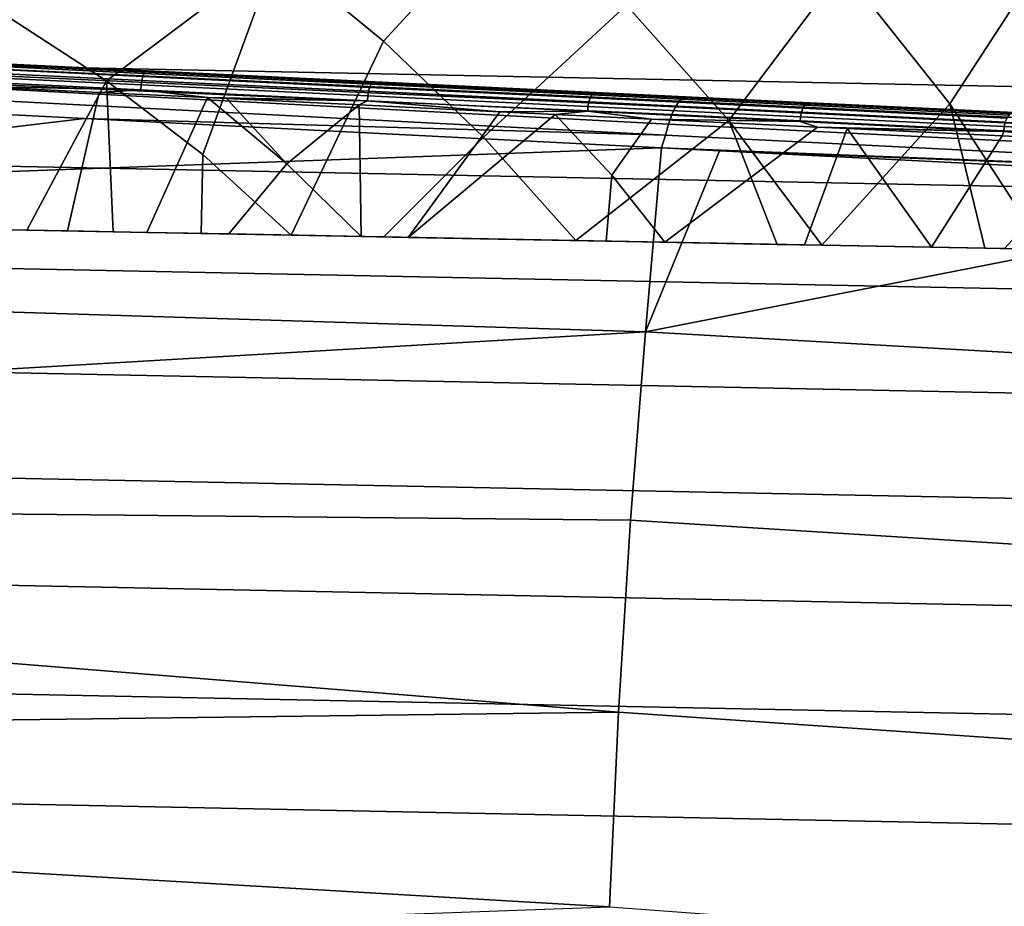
# Model space of a CAD drawing. Header units: metres. Extents: x -25 to 167, y -25 to 25.
# Tile 62 of 135: x 7 to 16, y 4 to 12. Entities that reach past the tile are written whole.
import ezdxf

# ---------------------------------------------------------------- set-up
doc = ezdxf.new("R2010")
doc.units = ezdxf.units.M
doc.layers.add('solid_12_061_372_XXX', color=7, linetype='CONTINUOUS')

msp = doc.modelspace()

# ---------------------------------------------------------------- linework, layer by layer
at = {"layer": 'solid_12_061_372_XXX'}
for points in [[(11.707645, 13.134874, 120.97818), (10.66779, 13.992574, 120.97818), (9.618866, 12.654177, 122.151543), (10.55477, 11.884763, 122.151543)], [(15.355755, 13.924633, 118.289413), (14.570979, 12.517309, 119.68869), (15.507109, 11.336933, 119.68869), (16.388779, 12.692618, 118.289413)], [(13.575526, 11.193703, 120.97818), (14.570979, 12.517309, 119.68869), (13.545226, 13.620694, 119.68869), (12.67879, 12.200089, 120.97818)], [(9.618866, 12.654177, 122.151543), (8.627075, 13.350069, 122.151543), (7.241869, 12.117675, 123.203033), (8.131719, 11.539406, 123.203033)], [(12.67879, 12.200089, 120.97818), (11.707645, 13.134874, 120.97818), (10.55477, 11.884763, 122.151543), (11.429351, 11.046298, 122.151543)], [(-20.713583, 13.083422, -100), (21.224592, 12.237609, -100), (21.699129, 11.375269, -100), (-21.224592, 12.237609, -100)], [(16.388779, 12.692618, 118.289413), (15.507109, 11.336933, 119.68869), (16.334383, 10.06587, 119.697227), (17.32321, 11.384246, 118.289413)], [(9.618866, 12.654177, 122.151543), (8.131719, 11.539406, 123.203033), (8.975612, 10.895923, 123.203033)], [(9.618866, 12.654177, 122.151543), (8.975612, 10.895923, 123.203033), (9.747934, 10.190577, 123.210999), (10.55477, 11.884763, 122.151543)], [(14.570979, 12.517309, 119.68869), (13.575526, 11.193703, 120.97818), (14.388552, 10.10271, 120.991341), (15.507109, 11.336933, 119.68869)], [(-21.224592, 12.237609, -100), (21.699129, 11.375269, -100), (22.13925, 10.492403, -100), (-21.699129, 11.375269, -100)], [(13.575526, 11.193703, 120.97818), (12.67879, 12.200089, 120.97818), (11.429351, 11.046298, 122.151543), (12.237459, 10.143437, 122.151642)], [(7.241869, 12.117675, 123.203033), (6.745276, 10.247436, 124.128967), (7.437753, 10.234323, 123.949364), (8.131719, 11.539406, 123.203033)], [(13.174607, 11.390024, 134.853149), (2.909087, 11.881982, 131.958405), (2.869931, 11.844745, 132.088211), (13.140606, 11.360772, 134.969559)], [(2.909087, 11.881982, 131.958405), (13.174607, 11.390024, 134.853149), (13.193874, 11.3995, 134.72908), (2.948355, 11.893289, 131.823868)], [(2.948355, 11.893289, 131.823868), (13.193874, 11.3995, 134.72908), (8.167921, 11.641728, 133.312805)], [(6.448345, 11.724811, 124.606659), (4.378307, 11.824553, 124.971581), (2.948355, 11.893289, 131.823868), (8.167921, 11.641728, 133.312805)], [(10.55477, 11.884763, 122.151543), (9.747934, 10.190577, 123.210999), (10.556949, 10.175258, 122.89769), (11.429351, 11.046298, 122.151543)], [(13.140606, 11.360772, 134.969559), (2.869931, 11.844745, 132.088211), (2.832262, 11.782886, 132.208725), (13.107486, 11.311846, 135.079437)], [(13.107486, 11.311846, 135.079437), (2.832262, 11.782886, 132.208725), (2.797405, 11.698577, 132.31572), (13.076164, 11.244598, 135.179733)], [(8.460857, 11.604708, 124.01017), (6.430151, 11.702551, 124.528519), (6.439068, 11.719394, 124.566139), (8.472581, 11.621414, 124.047073)], [(6.439068, 11.719394, 124.566139), (6.448345, 11.724811, 124.606659), (8.48512, 11.626675, 124.086739), (8.472581, 11.621414, 124.047073)], [(8.48512, 11.626675, 124.086739), (6.448345, 11.724811, 124.606659), (8.167921, 11.641728, 133.312805)], [(13.022307, 11.063039, 135.340836), (13.047507, 11.160891, 135.267685), (2.797405, 11.698577, 132.31572), (2.766584, 11.594784, 132.405411)], [(13.047507, 11.160891, 135.267685), (13.076164, 11.244598, 135.179733), (2.797405, 11.698577, 132.31572)], [(8.436656, 11.503061, 123.944916), (6.410911, 11.600666, 124.461998), (6.415493, 11.640744, 124.474304), (8.442156, 11.543096, 123.956985)], [(8.442156, 11.543096, 123.956985), (6.415493, 11.640744, 124.474304), (6.42208, 11.675625, 124.49707), (8.450441, 11.577894, 123.979324)], [(8.450441, 11.577894, 123.979324), (6.42208, 11.675625, 124.49707), (6.430151, 11.702551, 124.528519), (8.460857, 11.604708, 124.01017)], [(10.476924, 11.530709, 123.414803), (8.48512, 11.626675, 124.086739), (8.167921, 11.641728, 133.312805), (13.193874, 11.3995, 134.72908)], [(8.472581, 11.621414, 124.047073), (8.48512, 11.626675, 124.086739), (10.476924, 11.530709, 123.414803), (10.461295, 11.525599, 123.376228)], [(7.939166, 11.210356, 133.965836), (13.022307, 11.063039, 135.340836), (2.766584, 11.594784, 132.405411), (2.74097, 11.475149, 132.474701)], [(8.434377, 11.460958, 123.944069), (6.408695, 11.558558, 124.461128), (6.410911, 11.600666, 124.461998), (8.436656, 11.503061, 123.944916)], [(8.434377, 11.460958, 123.944069), (6.980337, 11.490253, 124.342346), (6.408695, 11.558558, 124.461128)], [(8.131719, 11.539406, 123.203033), (7.437753, 10.234323, 123.949364), (8.192272, 10.220035, 123.732704)], [(8.131719, 11.539406, 123.203033), (8.192272, 10.220035, 123.732704), (8.960326, 10.20549, 123.489594), (8.975612, 10.895923, 123.203033)], [(10.417774, 11.407612, 123.276634), (8.436656, 11.503061, 123.944916), (8.442156, 11.543096, 123.956985), (10.424171, 11.447602, 123.288399)], [(10.424171, 11.447602, 123.288399), (8.442156, 11.543096, 123.956985), (8.450441, 11.577894, 123.979324), (10.434118, 11.482321, 123.310181)], [(10.434118, 11.482321, 123.310181), (8.450441, 11.577894, 123.979324), (8.460857, 11.604708, 124.01017), (10.446828, 11.509024, 123.340248)], [(10.446828, 11.509024, 123.340248), (8.460857, 11.604708, 124.01017), (8.472581, 11.621414, 124.047073), (10.461295, 11.525599, 123.376228)], [(7.939166, 11.210356, 133.965836), (2.74097, 11.475149, 132.474701), (2.639066, 10.578005, 132.882401)], [(7.79131, 10.227619, 124.626389), (7.111083, 10.2405, 124.806442), (6.980337, 11.490253, 124.342346), (8.06752, 11.437882, 124.060593)], [(8.434377, 11.460958, 123.944069), (8.06752, 11.437882, 124.060593), (6.980337, 11.490253, 124.342346)], [(8.434377, 11.460958, 123.944069), (9.016278, 11.392146, 123.775749), (8.06752, 11.437882, 124.060593)], [(10.415432, 11.36551, 123.275803), (8.434377, 11.460958, 123.944069), (8.436656, 11.503061, 123.944916), (10.417774, 11.407612, 123.276634)], [(10.415432, 11.36551, 123.275803), (9.016278, 11.392146, 123.775749), (8.434377, 11.460958, 123.944069)], [(12.350292, 11.354806, 122.472336), (10.424171, 11.447602, 123.288399), (10.434118, 11.482321, 123.310181), (12.361854, 11.389447, 122.493431)], [(12.361854, 11.389447, 122.493431), (10.434118, 11.482321, 123.310181), (10.446828, 11.509024, 123.340248), (12.376791, 11.416042, 122.52256)], [(12.376791, 11.416042, 122.52256), (10.446828, 11.509024, 123.340248), (10.461295, 11.525599, 123.376228), (12.393925, 11.432488, 122.557411)], [(10.461295, 11.525599, 123.376228), (10.476924, 11.530709, 123.414803), (12.412416, 11.437462, 122.594711), (12.393925, 11.432488, 122.557411)], [(12.412416, 11.437462, 122.594711), (10.476924, 11.530709, 123.414803), (13.193874, 11.3995, 134.72908)], [(-21.699129, 11.375269, -100), (22.13925, 10.492403, -100), (22.544508, 9.590544, -100), (-22.13925, 10.492403, -100)], [(8.48504, 10.214482, 124.42395), (7.79131, 10.227619, 124.626389), (8.06752, 11.437882, 124.060593), (9.016278, 11.392146, 123.775749)], [(9.202581, 10.200895, 124.194092), (8.48504, 10.214482, 124.42395), (9.016278, 11.392146, 123.775749), (9.710619, 10.813076, 123.773018)], [(9.710619, 10.813076, 123.773018), (9.016278, 11.392146, 123.775749), (9.182467, 11.384161, 123.722008)], [(10.415432, 11.36551, 123.275803), (9.182467, 11.384161, 123.722008), (9.016278, 11.392146, 123.775749)], [(9.710619, 10.813076, 123.773018), (9.182467, 11.384161, 123.722008), (10.343801, 11.328175, 123.313797)], [(10.415432, 11.36551, 123.275803), (10.343801, 11.328175, 123.313797), (9.182467, 11.384161, 123.722008)], [(10.415432, 11.36551, 123.275803), (11.573652, 11.268904, 122.816696), (10.343801, 11.328175, 123.313797)], [(12.340619, 11.272758, 122.460136), (10.415432, 11.36551, 123.275803), (10.417774, 11.407612, 123.276634), (12.343023, 11.314857, 122.460938)], [(12.340619, 11.272758, 122.460136), (11.573652, 11.268904, 122.816696), (10.415432, 11.36551, 123.275803)], [(12.343023, 11.314857, 122.460938), (10.417774, 11.407612, 123.276634), (10.424171, 11.447602, 123.288399), (12.350292, 11.354806, 122.472336)], [(14.209588, 11.265234, 121.513428), (12.350292, 11.354806, 122.472336), (12.361854, 11.389447, 122.493431), (14.222707, 11.2998, 121.533722)], [(14.222707, 11.2998, 121.533722), (12.361854, 11.389447, 122.493431), (12.376791, 11.416042, 122.52256), (14.239796, 11.326291, 121.561737)], [(14.239796, 11.326291, 121.561737), (12.376791, 11.416042, 122.52256), (12.393925, 11.432488, 122.557411), (14.259503, 11.342613, 121.595261)], [(12.393925, 11.432488, 122.557411), (12.412416, 11.437462, 122.594711), (14.280677, 11.347458, 121.631119), (14.259503, 11.342613, 121.595261)], [(14.280677, 11.347458, 121.631119), (12.412416, 11.437462, 122.594711), (13.193874, 11.3995, 134.72908), (13.73631, 11.373358, 134.881027)], [(23.492426, 10.892163, 137.720078), (13.174607, 11.390024, 134.853149), (13.140606, 11.360772, 134.969559), (23.457991, 10.861207, 137.83963)], [(13.174607, 11.390024, 134.853149), (23.492426, 10.892163, 137.720078), (23.48707, 10.903416, 137.585297), (13.193874, 11.3995, 134.72908)], [(13.193874, 11.3995, 134.72908), (23.48707, 10.903416, 137.585297), (13.73631, 11.373358, 134.881027)], [(13.73631, 11.373358, 134.881027), (23.48707, 10.903416, 137.585297), (19.655128, 11.088098, 136.527328)], [(14.280677, 11.347458, 121.631119), (13.73631, 11.373358, 134.881027), (19.655128, 11.088098, 136.527328)], [(10.3601, 10.178977, 123.778267), (9.710619, 10.813076, 123.773018), (10.343801, 11.328175, 123.313797)], [(10.771659, 10.171185, 123.616455), (10.3601, 10.178977, 123.778267), (10.343801, 11.328175, 123.313797), (11.573652, 11.268904, 122.816696)], [(14.199014, 11.18323, 121.501694), (12.340619, 11.272758, 122.460136), (12.343023, 11.314857, 122.460938), (14.201476, 11.225326, 121.502464)], [(14.201476, 11.225326, 121.502464), (12.343023, 11.314857, 122.460938), (12.350292, 11.354806, 122.472336), (14.209588, 11.265234, 121.513428)], [(23.424513, 10.809535, 137.952103), (13.107486, 11.311846, 135.079437), (13.076164, 11.244598, 135.179733), (23.392971, 10.738658, 138.054169)], [(23.457991, 10.861207, 137.83963), (13.140606, 11.360772, 134.969559), (13.107486, 11.311846, 135.079437), (23.424513, 10.809535, 137.952103)], [(15.991506, 11.179393, 120.417107), (14.209588, 11.265234, 121.513428), (14.222707, 11.2998, 121.533722), (16.006119, 11.213887, 120.436485)], [(16.006119, 11.213887, 120.436485), (14.222707, 11.2998, 121.533722), (14.239796, 11.326291, 121.561737), (16.025269, 11.240279, 120.463226)], [(16.025269, 11.240279, 120.463226), (14.239796, 11.326291, 121.561737), (14.259503, 11.342613, 121.595261), (16.047443, 11.256483, 120.495239)], [(14.259503, 11.342613, 121.595261), (14.280677, 11.347458, 121.631119), (16.071236, 11.261201, 120.529434), (16.047443, 11.256483, 120.495239)], [(14.280677, 11.347458, 121.631119), (19.655128, 11.088098, 136.527328), (17.923588, 11.171801, 126.062111), (16.071236, 11.261201, 120.529434)], [(15.507109, 11.336933, 119.68869), (14.388552, 10.10271, 120.991341), (15.814957, 10.075704, 120.065018)], [(15.507109, 11.336933, 119.68869), (15.814957, 10.075704, 120.065018), (16.334383, 10.06587, 119.697227)], [(7.939166, 11.210356, 133.965836), (2.639066, 10.578005, 132.882401), (12.987081, 10.954479, 135.393204)], [(13.022307, 11.063039, 135.340836), (7.939166, 11.210356, 133.965836), (12.987081, 10.954479, 135.393204)], [(10.771659, 10.171185, 123.616455), (11.573652, 11.268904, 122.816696), (12.056189, 11.245728, 122.602592)], [(12.50203, 10.13842, 122.852905), (10.771659, 10.171185, 123.616455), (12.056189, 11.245728, 122.602592), (12.55224, 10.715871, 122.591316)], [(12.340619, 11.272758, 122.460136), (12.056189, 11.245728, 122.602592), (11.573652, 11.268904, 122.816696)], [(12.340619, 11.272758, 122.460136), (12.898314, 11.205108, 122.202179), (12.056189, 11.245728, 122.602592)], [(12.55224, 10.715871, 122.591316), (12.056189, 11.245728, 122.602592), (12.898314, 11.205108, 122.202179)], [(13.575526, 11.193703, 120.97818), (12.237459, 10.143437, 122.151642), (13.996303, 10.110136, 121.221725)], [(14.199014, 11.18323, 121.501694), (12.898314, 11.205108, 122.202179), (12.340619, 11.272758, 122.460136)], [(13.016001, 10.128689, 122.598885), (12.55224, 10.715871, 122.591316), (12.898314, 11.205108, 122.202179), (14.349649, 11.135268, 121.427429)], [(14.199014, 11.18323, 121.501694), (14.349649, 11.135268, 121.427429), (12.898314, 11.205108, 122.202179)], [(23.392971, 10.738658, 138.054169), (13.076164, 11.244598, 135.179733), (13.047507, 11.160891, 135.267685), (23.364286, 10.650647, 138.142883)], [(13.575526, 11.193703, 120.97818), (13.996303, 10.110136, 121.221725), (14.388552, 10.10271, 120.991341)], [(15.980068, 11.097431, 120.405907), (14.199014, 11.18323, 121.501694), (14.201476, 11.225326, 121.502464), (15.982588, 11.139524, 120.406639)], [(15.982588, 11.139524, 120.406639), (14.201476, 11.225326, 121.502464), (14.209588, 11.265234, 121.513428), (15.991506, 11.179393, 120.417107)], [(14.237521, 10.10556, 121.941612), (13.016001, 10.128689, 122.598885), (14.349649, 11.135268, 121.427429), (14.610913, 11.122525, 121.276031)], [(23.364286, 10.650647, 138.142883), (13.047507, 11.160891, 135.267685), (13.022307, 11.063039, 135.340836), (23.339296, 10.548075, 138.215637)], [(15.980068, 11.097431, 120.405907), (14.349649, 11.135268, 121.427429), (14.199014, 11.18323, 121.501694)], [(14.237521, 10.10556, 121.941612), (14.610913, 11.122525, 121.276031), (15.347446, 10.084546, 121.274948)], [(15.980068, 11.097431, 120.405907), (14.610913, 11.122525, 121.276031), (14.349649, 11.135268, 121.427429)], [(15.347446, 10.084546, 121.274948), (14.610913, 11.122525, 121.276031), (15.964103, 11.057566, 120.428268)], [(15.980068, 11.097431, 120.405907), (15.964103, 11.057566, 120.428268), (14.610913, 11.122525, 121.276031)], [(17.673689, 11.015389, 119.179047), (15.980068, 11.097431, 120.405907), (15.982588, 11.139524, 120.406639), (17.676159, 11.05732, 119.179619)], [(17.676159, 11.05732, 119.179619), (15.982588, 11.139524, 120.406639), (15.991506, 11.179393, 120.417107), (17.68569, 11.097059, 119.189339)], [(11.429351, 11.046298, 122.151543), (10.556949, 10.175258, 122.89769), (12.237459, 10.143437, 122.151642)], [(23.339296, 10.548075, 138.215637), (13.022307, 11.063039, 135.340836), (12.987081, 10.954479, 135.393204)], [(15.985371, 10.072469, 120.85952), (15.347446, 10.084546, 121.274948), (15.964103, 11.057566, 120.428268), (16.853991, 11.014554, 119.809151)], [(15.980068, 11.097431, 120.405907), (16.853991, 11.014554, 119.809151), (15.964103, 11.057566, 120.428268)], [(17.673689, 11.015389, 119.179047), (16.853991, 11.014554, 119.809151), (15.980068, 11.097431, 120.405907)], [(12.845575, 9.346027, 136.030548), (12.987081, 10.954479, 135.393204), (2.639066, 10.578005, 132.882401), (2.54559, 9.665545, 133.256622)], [(13.493979, 10.928847, 135.535599), (12.987081, 10.954479, 135.393204), (12.845575, 9.346027, 136.030548)], [(23.339296, 10.548075, 138.215637), (12.987081, 10.954479, 135.393204), (13.493979, 10.928847, 135.535599)], [(8.975612, 10.895923, 123.203033), (8.960326, 10.20549, 123.489594), (9.747934, 10.190577, 123.210999)], [(13.493979, 10.928847, 135.535599), (12.845575, 9.346027, 136.030548), (19.406542, 10.630666, 137.186371)], [(23.339296, 10.548075, 138.215637), (13.493979, 10.928847, 135.535599), (19.406542, 10.630666, 137.186371)], [(9.202581, 10.200895, 124.194092), (9.710619, 10.813076, 123.773018), (10.3601, 10.178977, 123.778267)], [(12.50203, 10.13842, 122.852905), (12.55224, 10.715871, 122.591316), (13.016001, 10.128689, 122.598885)], [(19.406542, 10.630666, 137.186371), (12.845575, 9.346027, 136.030548), (23.17227, 8.760842, 138.868744), (23.278288, 10.435966, 138.259125)], [(-22.13925, 10.492403, -100), (22.544508, 9.590544, -100), (22.91305, 8.673883, -100), (-22.544508, 9.590543, -100)], [(6.745276, 10.247436, 124.128967), (7.111083, 10.2405, 124.806442), (7.79131, 10.227619, 124.626389), (7.437753, 10.234323, 123.949364)], [(7.437753, 10.234323, 123.949364), (7.79131, 10.227619, 124.626389), (8.48504, 10.214482, 124.42395), (8.192272, 10.220035, 123.732704)], [(8.192272, 10.220035, 123.732704), (8.48504, 10.214482, 124.42395), (9.202581, 10.200895, 124.194092), (8.960326, 10.20549, 123.489594)], [(8.960326, 10.20549, 123.489594), (9.202581, 10.200895, 124.194092), (9.960208, 10.186549, 123.928291), (9.747934, 10.190577, 123.210999)], [(9.960208, 10.186549, 123.928291), (9.202581, 10.200895, 124.194092), (10.3601, 10.178977, 123.778267)], [(9.747934, 10.190577, 123.210999), (10.3601, 10.178977, 123.778267), (10.771659, 10.171185, 123.616455), (10.556949, 10.175258, 122.89769)], [(9.747934, 10.190577, 123.210999), (9.960208, 10.186549, 123.928291), (10.3601, 10.178977, 123.778267)], [(10.556949, 10.175258, 122.89769), (10.771659, 10.171185, 123.616455), (12.50203, 10.13842, 122.852905), (12.237459, 10.143437, 122.151642)], [(12.237459, 10.143437, 122.151642), (13.016001, 10.128689, 122.598885), (14.237521, 10.10556, 121.941612), (13.996303, 10.110136, 121.221725)], [(12.237459, 10.143437, 122.151642), (12.50203, 10.13842, 122.852905), (13.016001, 10.128689, 122.598885)], [(14.388552, 10.10271, 120.991341), (13.996303, 10.110136, 121.221725), (14.237521, 10.10556, 121.941612)], [(14.388552, 10.10271, 120.991341), (14.237521, 10.10556, 121.941612), (15.347446, 10.084546, 121.274948)], [(15.814957, 10.075704, 120.065018), (14.388552, 10.10271, 120.991341), (15.347446, 10.084546, 121.274948)], [(15.814957, 10.075704, 120.065018), (15.347446, 10.084546, 121.274948), (15.985371, 10.072469, 120.85952)], [(16.334383, 10.06587, 119.697227), (15.814957, 10.075704, 120.065018), (15.985371, 10.072469, 120.85952)], [(12.845575, 9.346027, 136.030548), (2.54559, 9.665545, 133.256622), (2.460587, 8.739149, 133.596802)], [(-22.544508, 9.590543, -100), (22.91305, 8.673883, -100), (23.243122, 7.746321, -100), (-22.91305, 8.673883, -100)], [(12.715184, 7.699856, 136.5625), (12.845575, 9.346027, 136.030548), (2.460587, 8.739149, 133.596802), (2.384187, 7.800229, 133.902466)], [(12.845575, 9.346027, 136.030548), (12.715184, 7.699856, 136.5625), (23.051979, 7.052022, 139.361877), (23.17227, 8.760842, 138.868744)], [(-22.91305, 8.673883, -100), (23.243122, 7.746321, -100), (23.535868, 6.803498, -100), (-23.243122, 7.746321, -100)], [(12.610684, 6.022114, 136.990829), (12.715184, 7.699856, 136.5625), (2.384187, 7.800229, 133.902466), (2.316542, 6.850199, 134.173157)], [(-23.243122, 7.746321, -100), (23.535868, 6.803498, -100), (23.791313, 5.846748, -100), (-23.535868, 6.803498, -100)], [(12.715184, 7.699856, 136.5625), (12.610684, 6.022114, 136.990829), (22.958403, 5.314621, 139.747696), (23.051979, 7.052022, 139.361877)], [(-23.535868, 6.803498, -100), (23.791313, 5.846748, -100), (24.008224, 4.881725, -100), (-23.791313, 5.846748, -100)], [(12.610684, 6.022114, 136.990829), (2.316542, 6.850199, 134.173157), (2.257734, 5.89042, 134.408508)], [(12.532485, 4.319636, 137.313919), (12.610684, 6.022114, 136.990829), (2.257734, 5.89042, 134.408508), (2.207821, 4.922173, 134.608246)], [(12.610684, 6.022114, 136.990829), (12.532485, 4.319636, 137.313919), (22.891903, 3.555546, 140.024948), (22.958403, 5.314621, 139.747696)], [(-23.791313, 5.846748, -100), (24.008224, 4.881725, -100), (24.185375, 3.914038, -100), (-24.008224, 4.881725, -100)], [(12.532485, 4.319636, 137.313919), (2.207821, 4.922173, 134.608246), (2.166884, 3.946709, 134.772095)], [(-24.008224, 4.881725, -100), (24.185375, 3.914038, -100), (24.322809, 2.943475, -100), (-24.185375, 3.914038, -100)]]:
    msp.add_3dface(points, dxfattribs=at)

doc.saveas('drawing.dxf')
